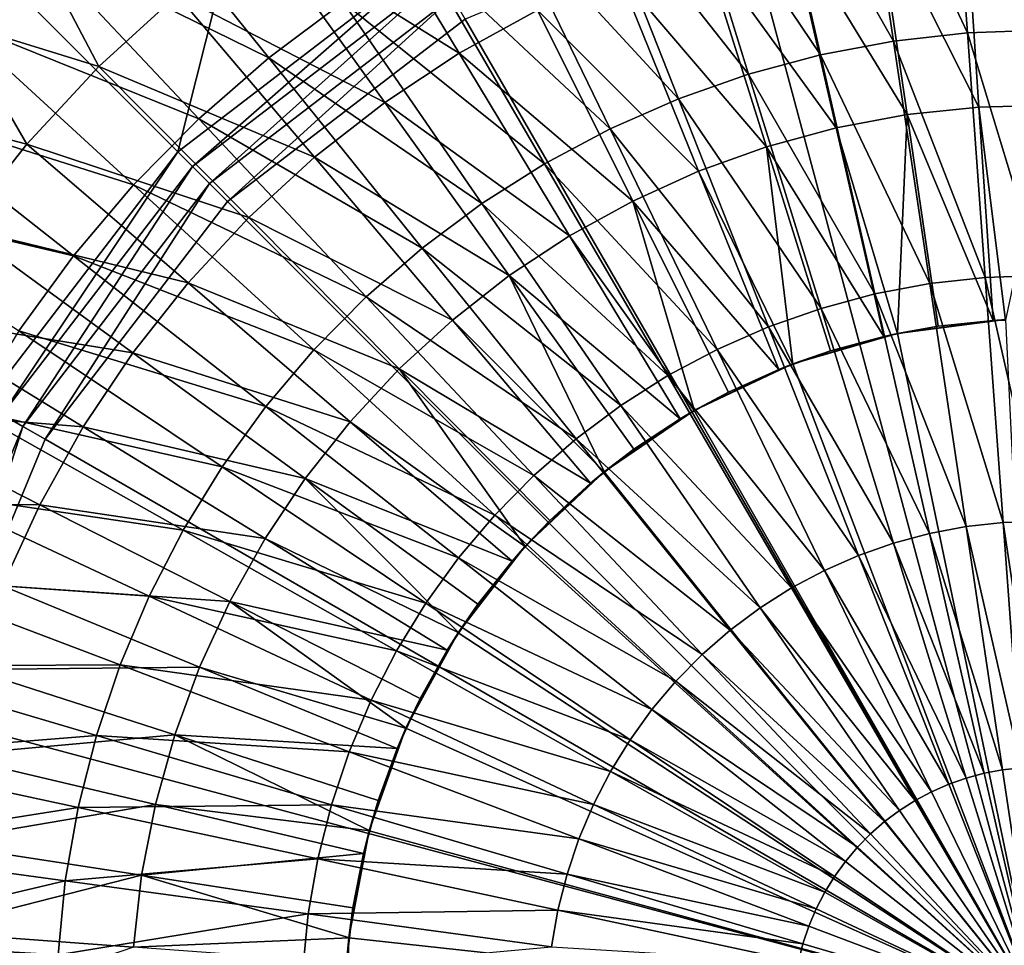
# Model space of a CAD drawing. Extents: x -922 to 922, y -424 to 424.
# Tile 45 of 71: x -26 to -1, y 2 to 25. Entities that reach past the tile are written whole.
import ezdxf

# ---------------------------------------------------------------- set-up
doc = ezdxf.new("R2010")
doc.units = 0
doc.linetypes.add('SOLIDLINE', pattern=[0])
doc.layers.add('Ablaufrosette_Modell_1', color=252, linetype='SOLIDLINE')
doc.layers.add('BE3C_Starlet_Oval_Sil_2740CFXXK', color=252, linetype='SOLIDLINE')

msp = doc.modelspace()

# ---------------------------------------------------------------- linework, layer by layer
at = {"layer": 'Ablaufrosette_Modell_1', "color": 252}
for points in [[(-1.80531, 24.7054, 159.113), (-2.25438, 30.8507, 158.383), (-4.58112, 30.5919, 158.383)], [(0.06829, 24.7711, 159.113), (0.08528, 30.9329, 158.383), (-2.25438, 30.8507, 158.383)], [(0.06829, 24.7711, 159.113), (-2.25438, 30.8507, 158.383), (-1.80531, 24.7054, 159.113)], [(-3.66858, 24.4981, 159.113), (-4.58112, 30.5919, 158.383), (-6.88163, 30.1578, 158.383)], [(-1.80531, 24.7054, 159.113), (-4.58112, 30.5919, 158.383), (-3.66858, 24.4981, 159.113)], [(-5.51083, 24.1505, 159.113), (-6.88163, 30.1578, 158.383), (-9.14272, 29.551, 158.383)], [(-3.66858, 24.4981, 159.113), (-6.88163, 30.1578, 158.383), (-5.51083, 24.1505, 159.113)], [(-7.32151, 23.6645, 159.113), (-9.14272, 29.551, 158.383), (-11.3514, 28.7749, 158.383)], [(-5.51083, 24.1505, 159.113), (-9.14272, 29.551, 158.383), (-7.32151, 23.6645, 159.113)], [(-19.4156, 24.0808, 158.383), (-23.2706, 28.862, 157.5), (-25.3867, 27.0194, 157.5)], [(-17.5388, 25.4802, 158.383), (-23.2706, 28.862, 157.5), (-19.4156, 24.0808, 158.383)], [(-17.3867, 28.7804, 156.5), (-14.6143, 24.1913, 157.208), (-19.6184, 27.3081, 156.5)], [(-17.3867, 28.7804, 156.5), (-12.6461, 25.2759, 157.208), (-14.6143, 24.1913, 157.208)], [(-9.09026, 23.043, 159.113), (-11.3514, 28.7749, 158.383), (-13.4951, 27.834, 158.383)], [(-7.32151, 23.6645, 159.113), (-11.3514, 28.7749, 158.383), (-9.09026, 23.043, 159.113)], [(-1.87067, 28.201, 157.208), (-1.51486, 22.8371, 157.798), (-4.10533, 27.9632, 157.208)], [(-1.87067, 28.201, 157.208), (0.37582, 28.2605, 157.208), (0.30434, 22.8853, 157.798)], [(-1.87067, 28.201, 157.208), (0.30434, 22.8853, 157.798), (-1.51486, 22.8371, 157.798)], [(-10.8069, 22.2895, 159.113), (-13.4951, 27.834, 158.383), (-15.5615, 26.7337, 158.383)], [(-9.09026, 23.043, 159.113), (-13.4951, 27.834, 158.383), (-10.8069, 22.2895, 159.113)], [(-4.10533, 27.9632, 157.208), (-3.32449, 22.6446, 157.798), (-6.31404, 27.5487, 157.208)], [(-4.10533, 27.9632, 157.208), (-1.51486, 22.8371, 157.798), (-3.32449, 22.6446, 157.798)], [(-19.6184, 27.3081, 156.5), (-16.4901, 22.9537, 157.208), (-21.726, 25.6631, 156.5)], [(-19.6184, 27.3081, 156.5), (-14.6143, 24.1913, 157.208), (-16.4901, 22.9537, 157.208)], [(-6.31404, 27.5487, 157.208), (-5.11309, 22.3088, 157.798), (-8.48283, 26.9599, 157.208)], [(-6.31404, 27.5487, 157.208), (-3.32449, 22.6446, 157.798), (-5.11309, 22.3088, 157.798)], [(-25.3867, 27.0194, 157.5), (-27.446, 25.1031, 157.466), (-27.3575, 25.0221, 157.5)], [(-25.4183, 27.0531, 156.516), (-27.3001, 24.9696, 156.5), (-27.3915, 25.0532, 156.516)], [(-21.1812, 22.5434, 158.383), (-25.3867, 27.0194, 157.5), (-27.3575, 25.0221, 157.5)], [(-25.4183, 27.0531, 156.516), (-25.3335, 26.9628, 156.5), (-27.3001, 24.9696, 156.5)], [(-23.6962, 23.8558, 156.5), (-27.3001, 24.9696, 156.5), (-25.3335, 26.9628, 156.5)], [(-19.4156, 24.0808, 158.383), (-25.3867, 27.0194, 157.5), (-21.1812, 22.5434, 158.383)], [(-23.6962, 23.8558, 156.5), (-25.3335, 26.9628, 156.5), (-21.726, 25.6631, 156.5)], [(-10.598, 26.2008, 157.208), (-8.48283, 26.9599, 157.208), (-6.86937, 21.8321, 157.798)], [(-8.48283, 26.9599, 157.208), (-5.11309, 22.3088, 157.798), (-6.86937, 21.8321, 157.798)], [(-12.4617, 21.4084, 159.113), (-15.5615, 26.7337, 158.383), (-17.5388, 25.4802, 158.383)], [(-10.8069, 22.2895, 159.113), (-15.5615, 26.7337, 158.383), (-12.4617, 21.4084, 159.113)], [(-10.598, 26.2008, 157.208), (-8.58221, 21.2173, 157.798), (-12.6461, 25.2759, 157.208)], [(-10.598, 26.2008, 157.208), (-6.86937, 21.8321, 157.798), (-8.58221, 21.2173, 157.798)], [(-21.726, 25.6631, 156.5), (-18.2617, 21.571, 157.208), (-23.6962, 23.8558, 156.5)], [(-21.726, 25.6631, 156.5), (-16.4901, 22.9537, 157.208), (-18.2617, 21.571, 157.208)], [(-14.0451, 20.4046, 159.113), (-17.5388, 25.4802, 158.383), (-19.4156, 24.0808, 158.383)], [(-12.4617, 21.4084, 159.113), (-17.5388, 25.4802, 158.383), (-14.0451, 20.4046, 159.113)], [(-12.6461, 25.2759, 157.208), (-10.2408, 20.4684, 157.798), (-14.6143, 24.1913, 157.208)], [(-12.6461, 25.2759, 157.208), (-8.58221, 21.2173, 157.798), (-10.2408, 20.4684, 157.798)], [(-22.8255, 20.877, 158.383), (-27.3575, 25.0221, 157.5), (-29.1715, 22.8814, 157.5)], [(-25.5167, 21.8977, 156.5), (-29.1103, 22.8334, 156.5), (-27.3001, 24.9696, 156.5)], [(-21.1812, 22.5434, 158.383), (-27.3575, 25.0221, 157.5), (-22.8255, 20.877, 158.383)], [(-25.5167, 21.8977, 156.5), (-27.3001, 24.9696, 156.5), (-23.6962, 23.8558, 156.5)], [(-1.35506, 18.5438, 159.69), (-1.80531, 24.7054, 159.113), (-3.66858, 24.4981, 159.113)], [(0.05126, 18.5932, 159.69), (0.06829, 24.7711, 159.113), (-1.80531, 24.7054, 159.113)], [(0.05126, 18.5932, 159.69), (-1.80531, 24.7054, 159.113), (-1.35506, 18.5438, 159.69)], [(-2.75363, 18.3882, 159.69), (-3.66858, 24.4981, 159.113), (-5.51083, 24.1505, 159.113)], [(-1.35506, 18.5438, 159.69), (-3.66858, 24.4981, 159.113), (-2.75363, 18.3882, 159.69)], [(-15.5481, 19.284, 159.113), (-19.4156, 24.0808, 158.383), (-21.1812, 22.5434, 158.383)], [(-14.0451, 20.4046, 159.113), (-19.4156, 24.0808, 158.383), (-15.5481, 19.284, 159.113)], [(-14.6143, 24.1913, 157.208), (-11.8346, 19.59, 157.798), (-16.4901, 22.9537, 157.208)], [(-14.6143, 24.1913, 157.208), (-10.2408, 20.4684, 157.798), (-11.8346, 19.59, 157.798)], [(-4.13642, 18.1273, 159.69), (-5.51083, 24.1505, 159.113), (-7.32151, 23.6645, 159.113)], [(-2.75363, 18.3882, 159.69), (-5.51083, 24.1505, 159.113), (-4.13642, 18.1273, 159.69)], [(-23.6962, 23.8558, 156.5), (-19.9178, 20.0519, 157.208), (-25.5167, 21.8977, 156.5)], [(-23.6962, 23.8558, 156.5), (-18.2617, 21.571, 157.208), (-19.9178, 20.0519, 157.208)], [(-5.49551, 17.7625, 159.69), (-7.32151, 23.6645, 159.113), (-9.09026, 23.043, 159.113)], [(-4.13642, 18.1273, 159.69), (-7.32151, 23.6645, 159.113), (-5.49551, 17.7625, 159.69)], [(-24.339, 19.0909, 158.383), (-29.1715, 22.8814, 157.5), (-30.8185, 20.6097, 157.5)], [(-22.8255, 20.877, 158.383), (-29.1715, 22.8814, 157.5), (-24.339, 19.0909, 158.383)], [(-18.2617, 21.571, 157.208), (-16.4901, 22.9537, 157.208), (-13.3537, 18.5878, 157.798)], [(-16.4901, 22.9537, 157.208), (-11.8346, 19.59, 157.798), (-13.3537, 18.5878, 157.798)], [(-6.82313, 17.296, 159.69), (-9.09026, 23.043, 159.113), (-10.8069, 22.2895, 159.113)], [(-5.49551, 17.7625, 159.69), (-9.09026, 23.043, 159.113), (-6.82313, 17.296, 159.69)], [(-3.32449, 22.6446, 157.798), (-1.51486, 22.8371, 157.798), (-1.15829, 17.4616, 158.272)], [(-1.51486, 22.8371, 157.798), (0.30434, 22.8853, 157.798), (-0.84539, 17.4699, 158.272)], [(-1.51486, 22.8371, 157.798), (-0.84539, 17.4699, 158.272), (-1.15829, 17.4616, 158.272)], [(-27.1758, 19.8012, 156.5), (-29.1103, 22.8334, 156.5), (-25.5167, 21.8977, 156.5)], [(-3.32449, 22.6446, 157.798), (-3.56772, 17.1219, 158.272), (-5.11309, 22.3088, 157.798)], [(-3.32449, 22.6446, 157.798), (-2.54196, 17.3144, 158.272), (-3.56772, 17.1219, 158.272)], [(-1.15829, 17.4616, 158.272), (-2.54196, 17.3144, 158.272), (-3.32449, 22.6446, 157.798)], [(-16.962, 18.0529, 159.113), (-21.1812, 22.5434, 158.383), (-22.8255, 20.877, 158.383)], [(-15.5481, 19.284, 159.113), (-21.1812, 22.5434, 158.383), (-16.962, 18.0529, 159.113)], [(-8.11167, 16.7305, 159.69), (-10.8069, 22.2895, 159.113), (-12.4617, 21.4084, 159.113)], [(-6.82313, 17.296, 159.69), (-10.8069, 22.2895, 159.113), (-8.11167, 16.7305, 159.69)], [(-5.11309, 22.3088, 157.798), (-3.90955, 17.0577, 158.272), (-6.86937, 21.8321, 157.798)], [(-5.11309, 22.3088, 157.798), (-3.56772, 17.1219, 158.272), (-3.90955, 17.0577, 158.272)], [(-25.5167, 21.8977, 156.5), (-21.4479, 18.406, 157.208), (-27.1758, 19.8012, 156.5)], [(-25.5167, 21.8977, 156.5), (-19.9178, 20.0519, 157.208), (-21.4479, 18.406, 157.208)], [(-8.58221, 21.2173, 157.798), (-6.86937, 21.8321, 157.798), (-6.20201, 16.3523, 158.272)], [(-6.86937, 21.8321, 157.798), (-3.90955, 17.0577, 158.272), (-5.25243, 16.6932, 158.272)], [(-6.86937, 21.8321, 157.798), (-5.25243, 16.6932, 158.272), (-6.20201, 16.3523, 158.272)], [(-18.2617, 21.571, 157.208), (-14.7883, 17.4681, 157.798), (-19.9178, 20.0519, 157.208)], [(-18.2617, 21.571, 157.208), (-13.3537, 18.5878, 157.798), (-14.7883, 17.4681, 157.798)], [(-9.35375, 16.0691, 159.69), (-12.4617, 21.4084, 159.113), (-14.0451, 20.4046, 159.113)], [(-8.11167, 16.7305, 159.69), (-12.4617, 21.4084, 159.113), (-9.35375, 16.0691, 159.69)], [(-10.2408, 20.4684, 157.798), (-8.58221, 21.2173, 157.798), (-6.5621, 16.2231, 158.272)], [(-8.58221, 21.2173, 157.798), (-6.20201, 16.3523, 158.272), (-6.5621, 16.2231, 158.272)], [(-18.2787, 16.7183, 159.113), (-22.8255, 20.877, 158.383), (-24.339, 19.0909, 158.383)], [(-16.962, 18.0529, 159.113), (-22.8255, 20.877, 158.383), (-18.2787, 16.7183, 159.113)], [(-24.339, 19.0909, 158.383), (-30.8185, 20.6097, 157.5), (-25.7131, 17.1955, 158.383)], [(-10.5422, 15.3157, 159.69), (-14.0451, 20.4046, 159.113), (-15.5481, 19.284, 159.113)], [(-9.35375, 16.0691, 159.69), (-14.0451, 20.4046, 159.113), (-10.5422, 15.3157, 159.69)], [(-10.2408, 20.4684, 157.798), (-8.68342, 15.1803, 158.272), (-11.8346, 19.59, 157.798)], [(-6.5621, 16.2231, 158.272), (-7.83029, 15.6505, 158.272), (-10.2408, 20.4684, 157.798)], [(-10.2408, 20.4684, 157.798), (-7.83029, 15.6505, 158.272), (-8.68342, 15.1803, 158.272)], [(-19.9178, 20.0519, 157.208), (-16.1294, 16.238, 157.798), (-21.4479, 18.406, 157.208)], [(-19.9178, 20.0519, 157.208), (-14.7883, 17.4681, 157.798), (-16.1294, 16.238, 157.798)], [(-27.1758, 19.8012, 156.5), (-22.8425, 16.6438, 157.208), (-28.6631, 17.5795, 156.5)], [(-27.1758, 19.8012, 156.5), (-21.4479, 18.406, 157.208), (-22.8425, 16.6438, 157.208)], [(-11.8346, 19.59, 157.798), (-9.04896, 14.9789, 158.272), (-13.3537, 18.5878, 157.798)], [(-11.8346, 19.59, 157.798), (-8.68342, 15.1803, 158.272), (-9.04896, 14.9789, 158.272)], [(-11.6704, 14.4745, 159.69), (-15.5481, 19.284, 159.113), (-16.962, 18.0529, 159.113)], [(-10.5422, 15.3157, 159.69), (-15.5481, 19.284, 159.113), (-11.6704, 14.4745, 159.69)], [(-19.4907, 15.2881, 159.113), (-24.339, 19.0909, 158.383), (-25.7131, 17.1955, 158.383)], [(-18.2787, 16.7183, 159.113), (-24.339, 19.0909, 158.383), (-19.4907, 15.2881, 159.113)], [(-21.4479, 18.406, 157.208), (-17.3685, 14.9052, 157.798), (-22.8425, 16.6438, 157.208)], [(-21.4479, 18.406, 157.208), (-16.1294, 16.238, 157.798), (-17.3685, 14.9052, 157.798)], [(-14.7883, 17.4681, 157.798), (-13.3537, 18.5878, 157.798), (-10.9509, 13.6346, 158.272)], [(-13.3537, 18.5878, 157.798), (-9.04896, 14.9789, 158.272), (-10.2104, 14.2126, 158.272)], [(-13.3537, 18.5878, 157.798), (-10.2104, 14.2126, 158.272), (-10.9509, 13.6346, 158.272)], [(-1.83684, 12.2661, 160.114), (-2.75363, 18.3882, 159.69), (-4.13642, 18.1273, 159.69)], [(-0.90391, 12.3698, 160.114), (-1.35506, 18.5438, 159.69), (-2.75363, 18.3882, 159.69)], [(-0.90391, 12.3698, 160.114), (-2.75363, 18.3882, 159.69), (-1.83684, 12.2661, 160.114)], [(0.03419, 12.4028, 160.114), (0.05126, 18.5932, 159.69), (-1.35506, 18.5438, 159.69)], [(0.03419, 12.4028, 160.114), (-1.35506, 18.5438, 159.69), (-0.90391, 12.3698, 160.114)], [(-2.75924, 12.092, 160.114), (-4.13642, 18.1273, 159.69), (-5.49551, 17.7625, 159.69)], [(-1.83684, 12.2661, 160.114), (-4.13642, 18.1273, 159.69), (-2.75924, 12.092, 160.114)], [(-12.7316, 13.5504, 159.69), (-16.962, 18.0529, 159.113), (-18.2787, 16.7183, 159.113)], [(-11.6704, 14.4745, 159.69), (-16.962, 18.0529, 159.113), (-12.7316, 13.5504, 159.69)], [(-3.66584, 11.8487, 160.114), (-5.49551, 17.7625, 159.69), (-6.82313, 17.296, 159.69)], [(-2.75924, 12.092, 160.114), (-5.49551, 17.7625, 159.69), (-3.66584, 11.8487, 160.114)], [(-28.6631, 17.5795, 156.5), (-24.0926, 14.7764, 157.208), (-29.9692, 15.2466, 156.5)], [(-28.6631, 17.5795, 156.5), (-22.8425, 16.6438, 157.208), (-24.0926, 14.7764, 157.208)], [(-16.1294, 16.238, 157.798), (-14.7883, 17.4681, 157.798), (-11.3073, 13.3564, 158.272)], [(-14.7883, 17.4681, 157.798), (-10.9509, 13.6346, 158.272), (-11.3073, 13.3564, 158.272)], [(-3.56964, 17.1321, 140.5), (-1.15829, 17.4616, 158.272), (-0.84564, 17.4796, 140.5)], [(-3.56964, 17.1321, 140.5), (-0.84564, 17.4796, 140.5), (0, 0, 140.5)], [(-3.56964, 17.1321, 140.5), (-2.54196, 17.3144, 158.272), (-1.15829, 17.4616, 158.272)], [(-0.84564, 17.4796, 140.5), (-1.15829, 17.4616, 158.272), (-0.84539, 17.4699, 158.272)], [(-20.5911, 13.7702, 159.113), (-25.7131, 17.1955, 158.383), (-26.9399, 15.2016, 158.383)], [(-19.4907, 15.2881, 159.113), (-25.7131, 17.1955, 158.383), (-20.5911, 13.7702, 159.113)], [(-4.55145, 11.5375, 160.114), (-6.82313, 17.296, 159.69), (-8.11167, 16.7305, 159.69)], [(-3.66584, 11.8487, 160.114), (-6.82313, 17.296, 159.69), (-4.55145, 11.5375, 160.114)], [(-3.90955, 17.0577, 158.272), (-3.56964, 17.1321, 140.5), (-6.20573, 16.3627, 140.5)], [(0, 0, 140.5), (-6.20573, 16.3627, 140.5), (-3.56964, 17.1321, 140.5)], [(-3.56772, 17.1219, 158.272), (-3.56964, 17.1321, 140.5), (-3.90955, 17.0577, 158.272)], [(-3.56772, 17.1219, 158.272), (-2.54196, 17.3144, 158.272), (-3.56964, 17.1321, 140.5)], [(-3.90955, 17.0577, 158.272), (-6.20573, 16.3627, 140.5), (-5.25243, 16.6932, 158.272)], [(-24.0926, 14.7764, 157.208), (-22.8425, 16.6438, 157.208), (-18.4978, 13.4781, 157.798)], [(-22.8425, 16.6438, 157.208), (-17.3685, 14.9052, 157.798), (-18.4978, 13.4781, 157.798)], [(-13.72, 12.5488, 159.69), (-18.2787, 16.7183, 159.113), (-19.4907, 15.2881, 159.113)], [(-12.7316, 13.5504, 159.69), (-18.2787, 16.7183, 159.113), (-13.72, 12.5488, 159.69)], [(-5.41098, 11.1603, 160.114), (-8.11167, 16.7305, 159.69), (-9.35375, 16.0691, 159.69)], [(-4.55145, 11.5375, 160.114), (-8.11167, 16.7305, 159.69), (-5.41098, 11.1603, 160.114)], [(-6.20573, 16.3627, 140.5), (-6.20201, 16.3523, 158.272), (-5.25243, 16.6932, 158.272)], [(-16.1294, 16.238, 157.798), (-12.9487, 11.7534, 158.272), (-17.3685, 14.9052, 157.798)], [(-11.3073, 13.3564, 158.272), (-12.3328, 12.4158, 158.272), (-16.1294, 16.238, 157.798)], [(-16.1294, 16.238, 157.798), (-12.3328, 12.4158, 158.272), (-12.9487, 11.7534, 158.272)], [(-8.68902, 15.1905, 140.5), (-6.5621, 16.2231, 158.272), (-6.20573, 16.3627, 140.5)], [(0, 0, 140.5), (-8.68902, 15.1905, 140.5), (-6.20573, 16.3627, 140.5)], [(-8.68902, 15.1905, 140.5), (-7.83029, 15.6505, 158.272), (-6.5621, 16.2231, 158.272)], [(-6.20573, 16.3627, 140.5), (-6.5621, 16.2231, 158.272), (-6.20201, 16.3523, 158.272)], [(-6.23952, 10.7191, 160.114), (-9.35375, 16.0691, 159.69), (-10.5422, 15.3157, 159.69)], [(-5.41098, 11.1603, 160.114), (-9.35375, 16.0691, 159.69), (-6.23952, 10.7191, 160.114)], [(-8.68342, 15.1803, 158.272), (-7.83029, 15.6505, 158.272), (-8.68902, 15.1905, 140.5)], [(-29.9692, 15.2466, 156.5), (-25.1905, 12.8155, 157.208), (-31.0858, 12.8174, 156.5)], [(-29.9692, 15.2466, 156.5), (-24.0926, 14.7764, 157.208), (-25.1905, 12.8155, 157.208)], [(-21.5736, 12.1735, 159.113), (-26.9399, 15.2016, 158.383), (-28.0125, 13.1206, 158.383)], [(-20.5911, 13.7702, 159.113), (-26.9399, 15.2016, 158.383), (-21.5736, 12.1735, 159.113)], [(-14.6297, 11.4752, 159.69), (-19.4907, 15.2881, 159.113), (-20.5911, 13.7702, 159.113)], [(-13.72, 12.5488, 159.69), (-19.4907, 15.2881, 159.113), (-14.6297, 11.4752, 159.69)], [(-7.03232, 10.2165, 160.114), (-10.5422, 15.3157, 159.69), (-11.6704, 14.4745, 159.69)], [(-9.04896, 14.9789, 158.272), (-8.68902, 15.1905, 140.5), (-10.9584, 13.6442, 140.5)], [(-10.9584, 13.6442, 140.5), (-8.68902, 15.1905, 140.5), (0, 0, 140.5)], [(-6.23952, 10.7191, 160.114), (-10.5422, 15.3157, 159.69), (-7.03232, 10.2165, 160.114)], [(-8.68342, 15.1803, 158.272), (-8.68902, 15.1905, 140.5), (-9.04896, 14.9789, 158.272)], [(-17.3685, 14.9052, 157.798), (-13.2802, 11.3967, 158.272), (-18.4978, 13.4781, 157.798)], [(-17.3685, 14.9052, 157.798), (-12.9487, 11.7534, 158.272), (-13.2802, 11.3967, 158.272)], [(-9.04896, 14.9789, 158.272), (-10.9584, 13.6442, 140.5), (-10.2104, 14.2126, 158.272)], [(-24.0926, 14.7764, 157.208), (-19.5102, 11.9659, 157.798), (-25.1905, 12.8155, 157.208)], [(-24.0926, 14.7764, 157.208), (-18.4978, 13.4781, 157.798), (-19.5102, 11.9659, 157.798)], [(-7.78484, 9.65538, 160.114), (-11.6704, 14.4745, 159.69), (-12.7316, 13.5504, 159.69)], [(-7.03232, 10.2165, 160.114), (-11.6704, 14.4745, 159.69), (-7.78484, 9.65538, 160.114)], [(-10.9584, 13.6442, 140.5), (-10.9509, 13.6346, 158.272), (-10.2104, 14.2126, 158.272)], [(-15.4557, 10.3359, 159.69), (-20.5911, 13.7702, 159.113), (-21.5736, 12.1735, 159.113)], [(-14.6297, 11.4752, 159.69), (-20.5911, 13.7702, 159.113), (-15.4557, 10.3359, 159.69)], [(-19.5102, 11.9659, 157.798), (-18.4978, 13.4781, 157.798), (-14.6275, 9.58287, 158.272)], [(-18.4978, 13.4781, 157.798), (-13.2802, 11.3967, 158.272), (-14.1437, 10.3056, 158.272)], [(-18.4978, 13.4781, 157.798), (-14.1437, 10.3056, 158.272), (-14.6275, 9.58287, 158.272)], [(-8.49277, 9.03897, 160.114), (-12.7316, 13.5504, 159.69), (-13.72, 12.5488, 159.69)], [(-12.9579, 11.762, 140.5), (-11.3073, 13.3564, 158.272), (-10.9584, 13.6442, 140.5)], [(0, 0, 140.5), (-12.9579, 11.762, 140.5), (-10.9584, 13.6442, 140.5)], [(-7.78484, 9.65538, 160.114), (-12.7316, 13.5504, 159.69), (-8.49277, 9.03897, 160.114)], [(-10.9584, 13.6442, 140.5), (-11.3073, 13.3564, 158.272), (-10.9509, 13.6346, 158.272)], [(-12.9579, 11.762, 140.5), (-12.3328, 12.4158, 158.272), (-11.3073, 13.3564, 158.272)], [(-22.4325, 10.507, 159.113), (-28.0125, 13.1206, 158.383), (-28.9245, 10.9645, 158.383)], [(-21.5736, 12.1735, 159.113), (-28.0125, 13.1206, 158.383), (-22.4325, 10.507, 159.113)], [(-31.0858, 12.8174, 156.5), (-25.1905, 12.8155, 157.208), (-26.129, 10.7736, 157.208)], [(-25.1905, 12.8155, 157.208), (-20.3992, 10.3779, 157.798), (-26.129, 10.7736, 157.208)], [(-25.1905, 12.8155, 157.208), (-19.5102, 11.9659, 157.798), (-20.3992, 10.3779, 157.798)], [(-9.15205, 8.37079, 160.114), (-13.72, 12.5488, 159.69), (-14.6297, 11.4752, 159.69)], [(-8.49277, 9.03897, 160.114), (-13.72, 12.5488, 159.69), (-9.15205, 8.37079, 160.114)], [(-12.9487, 11.7534, 158.272), (-12.3328, 12.4158, 158.272), (-12.9579, 11.762, 140.5)], [(-16.1931, 9.1374, 159.69), (-21.5736, 12.1735, 159.113), (-22.4325, 10.507, 159.113)], [(-15.4557, 10.3359, 159.69), (-21.5736, 12.1735, 159.113), (-16.1931, 9.1374, 159.69)], [(-0.91877, 6.1354, 160.384), (-1.83684, 12.2661, 160.114), (-2.75924, 12.092, 160.114)], [(-0.45213, 6.18731, 160.384), (-0.90391, 12.3698, 160.114), (-1.83684, 12.2661, 160.114)], [(-0.45213, 6.18731, 160.384), (-1.83684, 12.2661, 160.114), (-0.91877, 6.1354, 160.384)], [(0.0171, 6.20378, 160.384), (0.03419, 12.4028, 160.114), (-0.90391, 12.3698, 160.114)], [(0.0171, 6.20378, 160.384), (-0.90391, 12.3698, 160.114), (-0.45213, 6.18731, 160.384)], [(-20.3992, 10.3779, 157.798), (-19.5102, 11.9659, 157.798), (-14.9178, 9.14929, 158.272)], [(-19.5102, 11.9659, 157.798), (-14.6275, 9.58287, 158.272), (-14.9178, 9.14929, 158.272)], [(-1.38015, 6.04834, 160.384), (-2.75924, 12.092, 160.114), (-3.66584, 11.8487, 160.114)], [(-0.91877, 6.1354, 160.384), (-2.75924, 12.092, 160.114), (-1.38015, 6.04834, 160.384)], [(-13.2802, 11.3967, 158.272), (-12.9579, 11.762, 140.5), (-14.6383, 9.59009, 140.5)], [(0, 0, 140.5), (-14.6383, 9.59009, 140.5), (-12.9579, 11.762, 140.5)], [(-12.9487, 11.7534, 158.272), (-12.9579, 11.762, 140.5), (-13.2802, 11.3967, 158.272)], [(-1.83363, 5.92664, 160.384), (-3.66584, 11.8487, 160.114), (-4.55145, 11.5375, 160.114)], [(-1.38015, 6.04834, 160.384), (-3.66584, 11.8487, 160.114), (-1.83363, 5.92664, 160.384)], [(-9.75891, 7.65465, 160.114), (-14.6297, 11.4752, 159.69), (-15.4557, 10.3359, 159.69)], [(-9.15205, 8.37079, 160.114), (-14.6297, 11.4752, 159.69), (-9.75891, 7.65465, 160.114)], [(-2.2766, 5.77099, 160.384), (-4.55145, 11.5375, 160.114), (-5.41098, 11.1603, 160.114)], [(-1.83363, 5.92664, 160.384), (-4.55145, 11.5375, 160.114), (-2.2766, 5.77099, 160.384)], [(-13.2802, 11.3967, 158.272), (-14.6383, 9.59009, 140.5), (-14.1437, 10.3056, 158.272)], [(-23.1629, 8.78042, 159.113), (-28.9245, 10.9645, 158.383), (-29.6709, 8.74559, 158.383)], [(-22.4325, 10.507, 159.113), (-28.9245, 10.9645, 158.383), (-23.1629, 8.78042, 159.113)], [(-2.70654, 5.58228, 160.384), (-5.41098, 11.1603, 160.114), (-6.23952, 10.7191, 160.114)], [(-2.2766, 5.77099, 160.384), (-5.41098, 11.1603, 160.114), (-2.70654, 5.58228, 160.384)], [(-26.129, 10.7736, 157.208), (-21.1592, 8.72442, 157.798), (-26.9024, 8.66358, 157.208)], [(-26.129, 10.7736, 157.208), (-20.3992, 10.3779, 157.798), (-21.1592, 8.72442, 157.798)], [(-3.12097, 5.36161, 160.384), (-6.23952, 10.7191, 160.114), (-7.03232, 10.2165, 160.114)], [(-2.70654, 5.58228, 160.384), (-6.23952, 10.7191, 160.114), (-3.12097, 5.36161, 160.384)], [(-16.8378, 7.88657, 159.69), (-22.4325, 10.507, 159.113), (-23.1629, 8.78042, 159.113)], [(-16.1931, 9.1374, 159.69), (-22.4325, 10.507, 159.113), (-16.8378, 7.88657, 159.69)], [(-20.3992, 10.3779, 157.798), (-15.9462, 7.17653, 158.272), (-21.1592, 8.72442, 157.798)], [(-14.9178, 9.14929, 158.272), (-15.5975, 7.93515, 158.272), (-20.3992, 10.3779, 157.798)], [(-20.3992, 10.3779, 157.798), (-15.5975, 7.93515, 158.272), (-15.9462, 7.17653, 158.272)], [(-10.3099, 6.89468, 160.114), (-15.4557, 10.3359, 159.69), (-16.1931, 9.1374, 159.69)], [(-9.75891, 7.65465, 160.114), (-15.4557, 10.3359, 159.69), (-10.3099, 6.89468, 160.114)], [(-14.6383, 9.59009, 140.5), (-14.6275, 9.58287, 158.272), (-14.1437, 10.3056, 158.272)], [(-3.51752, 5.11022, 160.384), (-7.03232, 10.2165, 160.114), (-7.78484, 9.65538, 160.114)], [(-3.12097, 5.36161, 160.384), (-7.03232, 10.2165, 160.114), (-3.51752, 5.11022, 160.384)], [(-15.9583, 7.18208, 140.5), (-14.9178, 9.14929, 158.272), (-14.6383, 9.59009, 140.5)], [(-15.9583, 7.18208, 140.5), (-14.6383, 9.59009, 140.5), (0, 0, 140.5)], [(-14.6383, 9.59009, 140.5), (-14.9178, 9.14929, 158.272), (-14.6275, 9.58287, 158.272)], [(-3.89392, 4.82955, 160.384), (-7.78484, 9.65538, 160.114), (-8.49277, 9.03897, 160.114)], [(-3.51752, 5.11022, 160.384), (-7.78484, 9.65538, 160.114), (-3.89392, 4.82955, 160.384)], [(-10.8018, 6.09521, 160.114), (-16.1931, 9.1374, 159.69), (-16.8378, 7.88657, 159.69)], [(-10.3099, 6.89468, 160.114), (-16.1931, 9.1374, 159.69), (-10.8018, 6.09521, 160.114)], [(-15.9583, 7.18208, 140.5), (-15.5975, 7.93515, 158.272), (-14.9178, 9.14929, 158.272)], [(-4.24802, 4.52123, 160.384), (-8.49277, 9.03897, 160.114), (-9.15205, 8.37079, 160.114)], [(-3.89392, 4.82955, 160.384), (-8.49277, 9.03897, 160.114), (-4.24802, 4.52123, 160.384)], [(-23.7606, 7.00349, 159.113), (-29.6709, 8.74559, 158.383), (-30.2474, 6.47657, 158.383)], [(-23.1629, 8.78042, 159.113), (-29.6709, 8.74559, 158.383), (-23.7606, 7.00349, 159.113)], [(-26.9024, 8.66358, 157.208), (-21.1592, 8.72442, 157.798), (-21.7855, 7.01574, 157.798)], [(-17.386, 6.59057, 159.69), (-23.1629, 8.78042, 159.113), (-23.7606, 7.00349, 159.113)], [(-16.8378, 7.88657, 159.69), (-23.1629, 8.78042, 159.113), (-17.386, 6.59057, 159.69)], [(-21.1592, 8.72442, 157.798), (-16.1787, 6.67084, 158.272), (-21.7855, 7.01574, 157.798)], [(-21.1592, 8.72442, 157.798), (-15.9462, 7.17653, 158.272), (-16.1787, 6.67084, 158.272)], [(-27.5057, 6.49879, 157.208), (-26.9024, 8.66358, 157.208), (-21.7855, 7.01574, 157.798)], [(-4.57779, 4.18701, 160.384), (-9.15205, 8.37079, 160.114), (-9.75891, 7.65465, 160.114)], [(-4.24802, 4.52123, 160.384), (-9.15205, 8.37079, 160.114), (-4.57779, 4.18701, 160.384)], [(-11.2318, 5.26083, 160.114), (-16.8378, 7.88657, 159.69), (-17.386, 6.59057, 159.69)], [(-10.8018, 6.09521, 160.114), (-16.8378, 7.88657, 159.69), (-11.2318, 5.26083, 160.114)], [(-15.9462, 7.17653, 158.272), (-15.5975, 7.93515, 158.272), (-15.9583, 7.18208, 140.5)], [(-4.88134, 3.8288, 160.384), (-9.75891, 7.65465, 160.114), (-10.3099, 6.89468, 160.114)], [(-4.57779, 4.18701, 160.384), (-9.75891, 7.65465, 160.114), (-4.88134, 3.8288, 160.384)], [(-23.7606, 7.00349, 159.113), (-30.2474, 6.47657, 158.383), (-24.2222, 5.18645, 159.113)], [(-27.5057, 6.49879, 157.208), (-21.7855, 7.01574, 157.798), (-22.274, 5.26271, 157.798)], [(-17.8346, 5.25681, 159.69), (-23.7606, 7.00349, 159.113), (-24.2222, 5.18645, 159.113)], [(-17.386, 6.59057, 159.69), (-23.7606, 7.00349, 159.113), (-17.8346, 5.25681, 159.69)], [(-22.274, 5.26271, 157.798), (-21.7855, 7.01574, 157.798), (-16.8723, 4.5936, 158.272)], [(-21.7855, 7.01574, 157.798), (-16.1787, 6.67084, 158.272), (-16.6575, 5.36435, 158.272)], [(-21.7855, 7.01574, 157.798), (-16.6575, 5.36435, 158.272), (-16.8723, 4.5936, 158.272)], [(-16.1787, 6.67084, 158.272), (-15.9583, 7.18208, 140.5), (-16.8854, 4.59723, 140.5)], [(0, 0, 140.5), (-16.8854, 4.59723, 140.5), (-15.9583, 7.18208, 140.5)], [(-15.9462, 7.17653, 158.272), (-15.9583, 7.18208, 140.5), (-16.1787, 6.67084, 158.272)], [(-5.15693, 3.44867, 160.384), (-10.3099, 6.89468, 160.114), (-10.8018, 6.09521, 160.114)], [(-4.88134, 3.8288, 160.384), (-10.3099, 6.89468, 160.114), (-5.15693, 3.44867, 160.384)], [(-24.2222, 5.18645, 159.113), (-30.2474, 6.47657, 158.383), (-30.6506, 4.17045, 158.383)], [(-27.5057, 6.49879, 157.208), (-22.274, 5.26271, 157.798), (-27.9351, 4.29292, 157.208)], [(-11.5975, 4.39631, 160.114), (-17.386, 6.59057, 159.69), (-17.8346, 5.25681, 159.69)], [(-11.2318, 5.26083, 160.114), (-17.386, 6.59057, 159.69), (-11.5975, 4.39631, 160.114)], [(-16.1787, 6.67084, 158.272), (-16.8854, 4.59723, 140.5), (-16.6575, 5.36435, 158.272)], [(-5.40298, 3.04878, 160.384), (-10.8018, 6.09521, 160.114), (-11.2318, 5.26083, 160.114)], [(-5.15693, 3.44867, 160.384), (-10.8018, 6.09521, 160.114), (-5.40298, 3.04878, 160.384)], [(0, 0, 160.5), (-1.38015, 6.04834, 160.384), (-1.83363, 5.92664, 160.384)], [(-0.91877, 6.1354, 160.384), (-1.38015, 6.04834, 160.384), (0, 0, 160.5)], [(-0.45213, 6.18731, 160.384), (-0.91877, 6.1354, 160.384), (0, 0, 160.5)], [(-2.2766, 5.77099, 160.384), (-2.70654, 5.58228, 160.384), (0, 0, 160.5)], [(-1.83363, 5.92664, 160.384), (-2.2766, 5.77099, 160.384), (0, 0, 160.5)], [(0, 0, 160.5), (-2.70654, 5.58228, 160.384), (-3.12097, 5.36161, 160.384)], [(-27.9351, 4.29292, 157.208), (-22.274, 5.26271, 157.798), (-22.6217, 3.47639, 157.798)], [(-17.8346, 5.25681, 159.69), (-24.2222, 5.18645, 159.113), (-18.1811, 3.89294, 159.69)], [(-22.6217, 3.47639, 157.798), (-22.274, 5.26271, 157.798), (-17.0311, 4.02395, 158.272)], [(-22.274, 5.26271, 157.798), (-16.8723, 4.5936, 158.272), (-17.0311, 4.02395, 158.272)], [(-11.8968, 3.50661, 160.114), (-17.8346, 5.25681, 159.69), (-18.1811, 3.89294, 159.69)], [(-11.5975, 4.39631, 160.114), (-17.8346, 5.25681, 159.69), (-11.8968, 3.50661, 160.114)], [(-16.8854, 4.59723, 140.5), (-16.8723, 4.5936, 158.272), (-16.6575, 5.36435, 158.272)], [(-5.61808, 2.63143, 160.384), (-11.2318, 5.26083, 160.114), (-11.5975, 4.39631, 160.114)], [(-5.40298, 3.04878, 160.384), (-11.2318, 5.26083, 160.114), (-5.61808, 2.63143, 160.384)], [(-3.12097, 5.36161, 160.384), (-3.51752, 5.11022, 160.384), (0, 0, 160.5)], [(-24.2222, 5.18645, 159.113), (-30.6506, 4.17045, 158.383), (-24.5451, 3.33971, 159.113)], [(-18.1811, 3.89294, 159.69), (-24.2222, 5.18645, 159.113), (-24.5451, 3.33971, 159.113)], [(-3.51752, 5.11022, 160.384), (-3.89392, 4.82955, 160.384), (0, 0, 160.5)], [(0, 0, 160.5), (-3.89392, 4.82955, 160.384), (-4.24802, 4.52123, 160.384)], [(-17.3966, 1.89917, 140.5), (-17.0311, 4.02395, 158.272), (-16.8854, 4.59723, 140.5)], [(0, 0, 140.5), (-17.3966, 1.89917, 140.5), (-16.8854, 4.59723, 140.5)], [(-16.8854, 4.59723, 140.5), (-17.0311, 4.02395, 158.272), (-16.8723, 4.5936, 158.272)], [(-4.24802, 4.52123, 160.384), (-4.57779, 4.18701, 160.384), (0, 0, 160.5)], [(-27.9351, 4.29292, 157.208), (-22.6217, 3.47639, 157.798), (-28.1878, 2.0599, 157.208)], [(-5.801, 2.199, 160.384), (-11.5975, 4.39631, 160.114), (-11.8968, 3.50661, 160.114)], [(-5.61808, 2.63143, 160.384), (-11.5975, 4.39631, 160.114), (-5.801, 2.199, 160.384)], [(-24.5451, 3.33971, 159.113), (-30.6506, 4.17045, 158.383), (-30.8782, 1.84044, 158.383)], [(-17.0311, 4.02395, 158.272), (-17.2969, 2.65811, 158.272), (-22.6217, 3.47639, 157.798)], [(-17.3966, 1.89917, 140.5), (-17.2969, 2.65811, 158.272), (-17.0311, 4.02395, 158.272)], [(-4.57779, 4.18701, 160.384), (-4.88134, 3.8288, 160.384), (0, 0, 160.5)], [(-18.1811, 3.89294, 159.69), (-24.5451, 3.33971, 159.113), (-18.4235, 2.50678, 159.69)], [(-12.1279, 2.59683, 160.114), (-18.1811, 3.89294, 159.69), (-18.4235, 2.50678, 159.69)], [(-11.8968, 3.50661, 160.114), (-18.1811, 3.89294, 159.69), (-12.1279, 2.59683, 160.114)], [(0, 0, 160.5), (-4.88134, 3.8288, 160.384), (-5.15693, 3.44867, 160.384)], [(-28.1878, 2.0599, 157.208), (-22.6217, 3.47639, 157.798), (-22.8264, 1.6681, 157.798)], [(-22.6217, 3.47639, 157.798), (-17.383, 1.89763, 158.272), (-22.8264, 1.6681, 157.798)], [(-22.6217, 3.47639, 157.798), (-17.2969, 2.65811, 158.272), (-17.383, 1.89763, 158.272)], [(-5.9507, 1.75398, 160.384), (-11.8968, 3.50661, 160.114), (-12.1279, 2.59683, 160.114)], [(-5.801, 2.199, 160.384), (-11.8968, 3.50661, 160.114), (-5.9507, 1.75398, 160.384)], [(-24.5451, 3.33971, 159.113), (-30.8782, 1.84044, 158.383), (-24.7273, 1.47383, 159.113)], [(-18.4235, 2.50678, 159.69), (-24.5451, 3.33971, 159.113), (-24.7273, 1.47383, 159.113)], [(-5.15693, 3.44867, 160.384), (-5.40298, 3.04878, 160.384), (0, 0, 160.5)], [(-5.40298, 3.04878, 160.384), (-5.61808, 2.63143, 160.384), (0, 0, 160.5)], [(-18.4235, 2.50678, 159.69), (-24.7273, 1.47383, 159.113), (-18.5603, 1.10625, 159.69)], [(-12.2896, 1.67217, 160.114), (-18.4235, 2.50678, 159.69), (-18.5603, 1.10625, 159.69)], [(-12.1279, 2.59683, 160.114), (-18.4235, 2.50678, 159.69), (-12.2896, 1.67217, 160.114)], [(-17.383, 1.89763, 158.272), (-17.2969, 2.65811, 158.272), (-17.3966, 1.89917, 140.5)], [(-6.0663, 1.29892, 160.384), (-12.1279, 2.59683, 160.114), (-12.2896, 1.67217, 160.114)], [(-5.9507, 1.75398, 160.384), (-12.1279, 2.59683, 160.114), (-6.0663, 1.29892, 160.384)], [(0, 0, 160.5), (-5.61808, 2.63143, 160.384), (-5.801, 2.199, 160.384)], [(-28.1878, 2.0599, 157.208), (-22.8264, 1.6681, 157.798), (-28.2624, -0.18613, 157.208)], [(-5.801, 2.199, 160.384), (-5.9507, 1.75398, 160.384), (0, 0, 160.5)], [(-24.7273, 1.47383, 159.113), (-30.8782, 1.84044, 158.383), (-30.9289, -0.50011, 158.383)], [(-22.8264, 1.6681, 157.798), (-17.383, 1.89763, 158.272), (-17.4535, 1.27546, 158.272)], [(-17.4535, 1.27546, 158.272), (-17.3966, 1.89917, 140.5), (-17.4796, -0.84564, 140.5)], [(-17.4796, -0.84564, 140.5), (-17.3966, 1.89917, 140.5), (0, 0, 140.5)], [(-17.383, 1.89763, 158.272), (-17.3966, 1.89917, 140.5), (-17.4535, 1.27546, 158.272)], [(-5.9507, 1.75398, 160.384), (-6.0663, 1.29892, 160.384), (0, 0, 160.5)]]:
    msp.add_3dface(points, dxfattribs=at)
at = {"layer": 'BE3C_Starlet_Oval_Sil_2740CFXXK', "color": 252}
for points in [[(-128.149, -322.328), (-97.939, 322.344), (0.00144, -322.319)], [(0.00144, -322.319), (-97.939, 322.344), (0, 322.319)], [(-21.7058, 21.7058, 148.232), (-18.9198, 32.77, 155.375), (-26.7566, 26.7566, 155.375)], [(-15.3483, 26.5841, 148.232), (-18.9198, 32.77, 155.375), (-21.7058, 21.7058, 148.232)], [(0, 0, 147.5), (0, 28.9289, 147.5), (-7.48736, 27.9432, 147.5)], [(-7.48736, 27.9432, 147.5), (-14.4645, 25.0532, 147.5), (0, 0, 147.5)], [(-21.7058, 21.7058, 148.232), (-26.7566, 26.7566, 155.375), (-26.5841, 15.3483, 148.232)], [(-21.3397, 21.3397, 147.835), (-15.3483, 26.5841, 148.232), (-21.7058, 21.7058, 148.232)], [(-15.0895, 26.1357, 147.835), (-15.3483, 26.5841, 148.232), (-21.3397, 21.3397, 147.835)], [(-20.9134, 20.9134, 147.585), (-15.0895, 26.1357, 147.835), (-21.3397, 21.3397, 147.835)], [(-14.788, 25.6136, 147.585), (-15.0895, 26.1357, 147.835), (-20.9134, 20.9134, 147.585)], [(-20.4558, 20.4558, 147.5), (-14.788, 25.6136, 147.585), (-20.9134, 20.9134, 147.585)], [(-14.4645, 25.0532, 147.5), (-14.788, 25.6136, 147.585), (-20.4558, 20.4558, 147.5)], [(0, 0, 147.5), (-14.4645, 25.0532, 147.5), (-20.4558, 20.4558, 147.5)], [(-26.1357, 15.0895, 147.835), (-21.7058, 21.7058, 148.232), (-26.5841, 15.3483, 148.232)], [(-21.3397, 21.3397, 147.835), (-21.7058, 21.7058, 148.232), (-26.1357, 15.0895, 147.835)], [(-25.6136, 14.788, 147.585), (-21.3397, 21.3397, 147.835), (-26.1357, 15.0895, 147.835)], [(-20.9134, 20.9134, 147.585), (-21.3397, 21.3397, 147.835), (-25.6136, 14.788, 147.585)], [(-25.0532, 14.4645, 147.5), (-20.9134, 20.9134, 147.585), (-25.6136, 14.788, 147.585)], [(-20.4558, 20.4558, 147.5), (-20.9134, 20.9134, 147.585), (-25.0532, 14.4645, 147.5)], [(0, 0, 147.5), (-20.4558, 20.4558, 147.5), (-25.0532, 14.4645, 147.5)], [(-25.6136, 14.788, 147.585), (-26.1357, 15.0895, 147.835), (-28.5682, 7.65483, 147.585)], [(-27.9432, 7.48736, 147.5), (-25.6136, 14.788, 147.585), (-28.5682, 7.65483, 147.585)], [(-25.0532, 14.4645, 147.5), (-25.6136, 14.788, 147.585), (-27.9432, 7.48736, 147.5)], [(-25.0532, 14.4645, 147.5), (-27.9432, 7.48736, 147.5), (0, 0, 147.5)], [(0, 0, 147.5), (-27.9432, 7.48736, 147.5), (-28.9289, 0, 147.5)]]:
    msp.add_3dface(points, dxfattribs=at)

doc.saveas('drawing.dxf')
